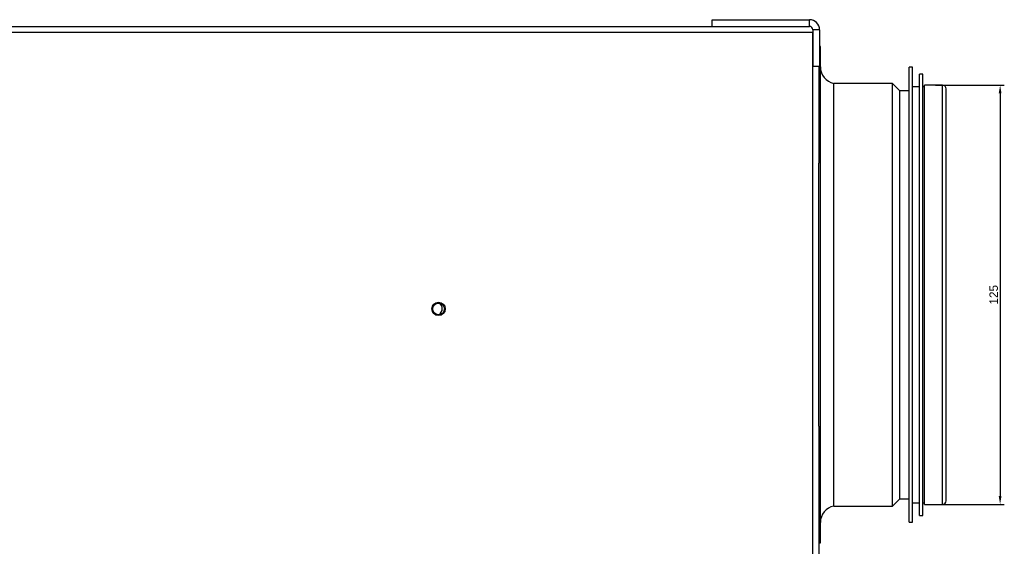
# Model space of a CAD drawing. Header units: inches. Extents: x -3977 to 448, y -4288 to 2176.
# Tile 43 of 206: x -3080 to -2786, y -2365 to -2208. Entities that reach past the tile are written whole.
import ezdxf

# ---------------------------------------------------------------- set-up
doc = ezdxf.new("R2010")
doc.units = ezdxf.units.IN
doc.header["$MEASUREMENT"] = 0
doc.layers.get('DEFPOINTS').update_dxf_attribs({"lineweight": 20})
doc.layers.add('COTE', color=5, linetype='Continuous', lineweight=9)
doc.styles.get("Standard").update_dxf_attribs({"font": 'arial.ttf'})
doc.dimstyles.new('ISO-25$0', dxfattribs={"dimtxt": 100, "dimasz": 50, "dimexe": 1.25, "dimexo": 0.625, "dimtad": 1, "dimtxsty": 'Standard', "dimcen": 2.5, "dimadec": 0, "dimazin": 0, "dimtfac": 1, "dimtmove": 0, "dimatfit": 3, "dimfxl": 1, "dimarcsym": 0})

# ---------------------------------------------------------------- blocks, each defined once
blk = doc.blocks.new('*D8')
at = {"layer": 'COTE', "color": 0, "lineweight": -2, "transparency": 16777216}
for p, q in [((-2806.59, -2227.62), (-2786.08, -2227.62)), ((-2787.33, -2230.12), (-2787.33, -2350.12)), ((-2806.59, -2352.62), (-2786.08, -2352.62))]:
    blk.add_line(p, q, dxfattribs=at)
at = {"layer": 'COTE', "color": 0, "transparency": 16777216}
for points in [[(-2787.75, -2230.12), (-2786.92, -2230.12), (-2787.33, -2227.62)], [(-2787.75, -2350.12), (-2786.92, -2350.12), (-2787.33, -2352.62)]]:
    blk.add_solid(points, dxfattribs=at)
at = {"layer": 'DEFPOINTS', "color": 0, "transparency": 16777216}
for p in [(-2807.21, -2227.62), (-2807.21, -2352.62), (-2787.33, -2352.62)]:
    blk.add_point(p, dxfattribs=at)
at = {"layer": 'COTE', "color": 0, "transparency": 16777216, "insert": (-2789.24, -2290.12), "char_height": 2.5, "attachment_point": 5, "rotation": 90}
blk.add_mtext('125', dxfattribs=at)

msp = doc.modelspace()

# ---------------------------------------------------------------- linework, layer by layer
at = {"color": 7, "linetype": 'Continuous', "lineweight": 25}
for p, q in [((-3085.664, -2210.119), (-2873.164, -2210.119)), ((-2873.164, -2210.119), (-2873.164, -2208.119)), ((-2873.164, -2208.119), (-2844.164, -2208.119)), ((-2873.164, -2210.119), (-2844.164, -2210.119)), ((-2844.164, -2210.119), (-2844.164, -2208.119)), ((-2841.164, -2211.119), (-2843.164, -2211.119)), ((-2843.164, -2211.119), (-2843.164, -2222.119)), ((-2843.164, -2518.369), (-2843.164, -2211.869)), ((-2841.164, -2211.119), (-2841.164, -2222.119)), ((-2840.914, -2216.119), (-2841.164, -2216.119)), ((-2840.914, -2364.119), (-2840.914, -2216.119)), ((-2841.164, -2222.119), (-2843.164, -2222.119)), ((-2841.414, -2222.119), (-2841.414, -2250.896)), ((-2841.414, -2329.342), (-2841.414, -2250.896)), ((-2841.414, -2329.342), (-2841.414, -2400.896)), ((-2841.414, -2364.119), (-2840.914, -2364.119))]:
    msp.add_line(p, q, dxfattribs=at)
at = {"color": 8, "linetype": 'Continuous', "lineweight": 25}
msp.add_line((-3085.664, -2211.869), (-2843.164, -2211.869), dxfattribs=at)
at = {"color": 1, "linetype": 'Continuous', "lineweight": 25}
for p, q in [((-2813.414, -2222.319), (-2814.414, -2222.319)), ((-2814.414, -2357.919), (-2814.414, -2222.319)), ((-2813.414, -2357.919), (-2813.414, -2222.319)), ((-2810.414, -2224.319), (-2811.414, -2224.319)), ((-2811.414, -2355.919), (-2811.414, -2224.319)), ((-2810.414, -2355.919), (-2810.414, -2224.319)), ((-2819.414, -2227.119), (-2836.914, -2227.119)), ((-2836.914, -2353.119), (-2836.914, -2227.119)), ((-2817.214, -2229.319), (-2819.414, -2227.119)), ((-2819.414, -2353.119), (-2819.414, -2227.119)), ((-2804.514, -2227.619), (-2809.914, -2227.619)), ((-2809.914, -2352.619), (-2809.914, -2227.619)), ((-2804.514, -2352.619), (-2804.514, -2227.619)), ((-2814.414, -2229.319), (-2817.214, -2229.319)), ((-2817.214, -2350.919), (-2817.214, -2229.319)), ((-2811.414, -2228.119), (-2813.414, -2228.119)), ((-2809.914, -2228.119), (-2810.414, -2228.119)), ((-2803.414, -2351.519), (-2803.414, -2228.719)), ((-2819.414, -2353.119), (-2817.214, -2350.919)), ((-2817.214, -2350.919), (-2814.414, -2350.919)), ((-2836.914, -2353.119), (-2819.414, -2353.119)), ((-2813.414, -2352.119), (-2811.414, -2352.119)), ((-2810.414, -2352.119), (-2809.914, -2352.119)), ((-2809.914, -2352.619), (-2804.514, -2352.619)), ((-2811.414, -2355.919), (-2810.414, -2355.919)), ((-2814.414, -2357.919), (-2813.414, -2357.919))]:
    msp.add_line(p, q, dxfattribs=at)
at = {"color": 7, "linetype": 'Continuous', "lineweight": 25}
for radius in [2, 1.75]:
    msp.add_circle((-2954.745, -2294.34), radius, dxfattribs=at)
for centre, radius, start, end in [((-2844.164, -2211.119), 3, 0, 90), ((-2844.164, -2211.119), 1, 0, 90), ((-2955.635, -2294.319), 2, 297.7291, 0), ((-2955.635, -2294.319), 2, 0, 59.59638)]:
    msp.add_arc(centre, radius, start, end, dxfattribs=at)
at = {"color": 1, "linetype": 'Continuous', "lineweight": 25}
for centre, radius, start, end in [((-2835.914, -2222.22), 5, 180, 258.46304), ((-2804.514, -2228.719), 1.1, 0, 90), ((-2835.914, -2358.018), 5, 101.53696, 180), ((-2804.514, -2351.519), 1.1, 270, 0)]:
    msp.add_arc(centre, radius, start, end, dxfattribs=at)

# ---------------------------------------------------------------- dimensions: what is measured, and where the dimension line sits
at = {"layer": 'COTE'}
dim = msp.add_linear_dim(base=(-2787.334, -2352.619), p1=(-2807.214, -2227.619), p2=(-2807.214, -2352.619), angle=90, dimstyle='ISO-25$0', override={"dimtxt": 2.5, "dimasz": 2.5}, dxfattribs=at)
dim.commit()
dim.dimension.update_dxf_attribs({"geometry": '*D8', "text_midpoint": (-2789.235, -2290.119)})

doc.saveas('drawing.dxf')
